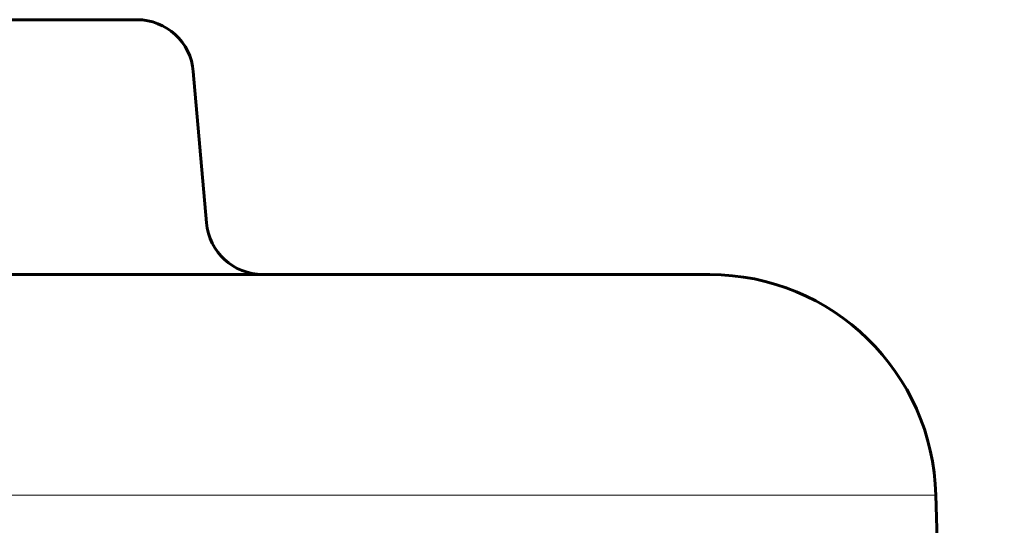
# Model space of a CAD drawing. Header units: millimetres. Extents: x -507 to -8, y -339 to 153.
# Tile 8 of 11: x -359 to -324, y 88 to 106. Entities that reach past the tile are written whole.
import ezdxf

# ---------------------------------------------------------------- set-up
doc = ezdxf.new("R2010")
doc.units = ezdxf.units.MM
doc.linetypes.add('K5LT32768', pattern=[0])
doc.linetypes.add('K5LT32769', pattern=[0])

msp = doc.modelspace()

# ---------------------------------------------------------------- linework, layer by layer
at = {"color": 150, "linetype": 'K5LT32769', "lineweight": 60, "true_color": 0x0080ff}
for p, q in [((-354.674, 105.668), (-385.554, 105.668)), ((-352.682, 103.842), (-352.214, 98.494)), ((-444.684, 96.668), (-337.096, 96.668)), ((-334.425, 96.668), (-350.222, 96.668)), ((-326.427, 88.877), (-324.009, -3.455))]:
    msp.add_line(p, q, dxfattribs=at)
at = {"color": 7, "linetype": 'K5LT32768', "lineweight": 18}
for p, q in [((-452.681, 88.877), (-329.486, 88.877)), ((-329.486, 88.877), (-326.427, 88.877))]:
    msp.add_line(p, q, dxfattribs=at)
at = {"color": 150, "linetype": 'K5LT32769', "lineweight": 60, "true_color": 0x0080ff}
for centre, radius, start, end in [((-354.674, 103.668), 2, 5, 90), ((-350.222, 98.668), 2, 185, 270), ((-334.425, 88.668), 8, 1.5, 90)]:
    msp.add_arc(centre, radius, start, end, dxfattribs=at)

doc.saveas('drawing.dxf')
